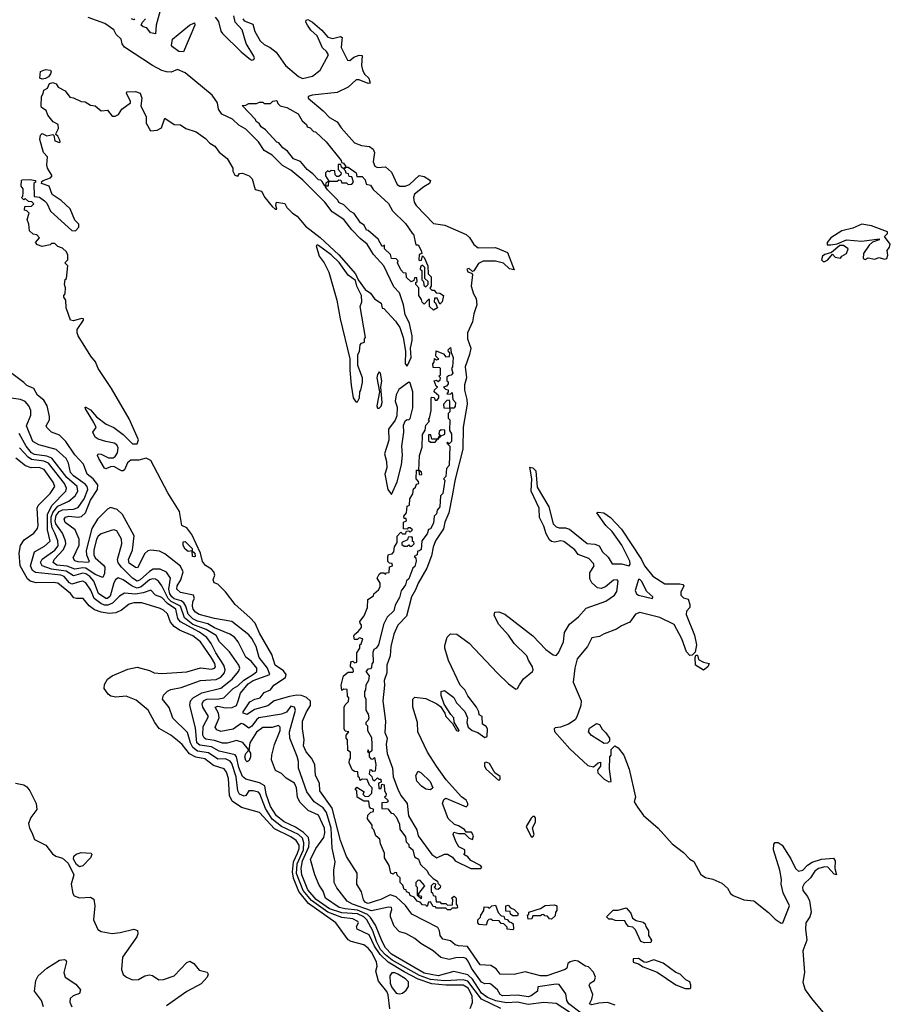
# Model space of a CAD drawing. Extents: x 2029662 to 2246637, y 225654 to 401419.
# Tile 135 of 256: x 2092369 to 2097978, y 338701 to 345040. Entities that reach past the tile are written whole.
import ezdxf

# ---------------------------------------------------------------- set-up
doc = ezdxf.new("R2010")
doc.units = 0

msp = doc.modelspace()

# ---------------------------------------------------------------- linework, layer by layer
at = {"layer": '0CON20XD'}
for points in [[(2093547.5, 341552.5), (2093533.3, 341605), (2093478, 341725), (2093445, 341770), (2093413.3, 341785), (2093399.4, 341875), (2093323.8, 341993.8), (2093213, 342203), (2093185, 342217.7), (2093136.4, 342203.6), (2093085, 342204.4), (2093062.9, 342187.1), (2093045, 342142.5), (2093035, 342136.7), (2093025, 342136.7), (2092975, 342163.1), (2092955, 342161.9), (2092925, 342148), (2092915, 342153.8), (2092878, 342215), (2092871.2, 342235), (2092874, 342246), (2092895, 342243.8), (2092940.6, 342220.6), (2092970.5, 342219.5), (2092985, 342228.1), (2092998.8, 342251.2), (2093004.4, 342285), (2092995, 342302.5), (2092978.8, 342315), (2092924, 342324), (2092875, 342339.4), (2092855, 342352), (2092840, 342385), (2092862, 342415), (2092847.6, 342447.6), (2092793.3, 342535), (2092790, 342545), (2092795, 342546.7), (2092825, 342528), (2092864.5, 342484.5), (2092925.5, 342435.5), (2092975, 342414.3), (2093035, 342369.4), (2093095, 342309.2), (2093125, 342308.8), (2093134.3, 342335), (2093075, 342470), (2092959.6, 342665), (2092874.1, 342794.1), (2092857.8, 342837.8), (2092827.1, 342875), (2092745.6, 343005.6), (2092738.6, 343025), (2092740, 343045), (2092780, 343105), (2092780, 343115), (2092766.7, 343116.7), (2092715, 343100.8), (2092696.2, 343106.2), (2092668.8, 343185), (2092666.2, 343235), (2092653.3, 343255), (2092653.3, 343265), (2092662.5, 343275), (2092663.6, 343313.6), (2092657.5, 343335), (2092663, 343367), (2092670, 343375), (2092680, 343455), (2092660, 343475), (2092680, 343495), (2092680, 343525), (2092670, 343545), (2092645, 343570), (2092615, 343580), (2092595, 343600), (2092575, 343600), (2092565, 343590), (2092515, 343580), (2092485, 343590), (2092470, 343605), (2092497, 343637), (2092480, 343655), (2092455, 343660), (2092431.7, 343681.7), (2092427.5, 343725), (2092417.5, 343755), (2092430, 343795), (2092415, 343810), (2092400, 343815), (2092401.7, 343838.3), (2092445, 343840), (2092460, 343855), (2092448.3, 343868.3), (2092425, 343870), (2092405, 343890), (2092395, 343880), (2092380, 343895), (2092390, 343905), (2092392.5, 343925), (2092391.7, 343951.7), (2092378.3, 343968.3), (2092380, 344005), (2092385, 344010), (2092435, 344012.5), (2092470, 344005), (2092470, 343995), (2092460, 343985), (2092461.7, 343901.7), (2092497, 343897), (2092530, 343875), (2092545, 343860), (2092566.7, 343806.7), (2092705, 343682.5), (2092728.3, 343681.7), (2092750, 343705), (2092750, 343725), (2092725, 343750), (2092695, 343822.5), (2092636.4, 343876.4), (2092577.5, 343915), (2092559.3, 343969.3), (2092510, 343985), (2092511.7, 343998.3), (2092520, 344005), (2092568.3, 344021.7), (2092577.5, 344035), (2092547.5, 344085), (2092543.3, 344105), (2092547.5, 344157.5), (2092523.3, 344185), (2092498.3, 344268.3), (2092503, 344297), (2092515, 344307.5), (2092543.3, 344293.3), (2092581.7, 344301.7), (2092590, 344295), (2092595, 344260), (2092625, 344250), (2092630, 344255), (2092627.5, 344265), (2092615, 344290), (2092601.7, 344301.7), (2092605, 344310), (2092619.3, 344340.7), (2092616.7, 344365), (2092585, 344382.5), (2092550, 344425), (2092540, 344455), (2092510, 344475), (2092506.7, 344485), (2092510, 344545), (2092521.2, 344565), (2092524, 344586), (2092549.3, 344600.7), (2092560.7, 344629.3), (2092583.6, 344636.4), (2092605, 344626.7), (2092616, 344606), (2092661.7, 344581.7), (2092691.7, 344541.7), (2092715, 344538), (2092765, 344513.3), (2092791.7, 344511.7), (2092825, 344490), (2092855, 344486.7), (2092895, 344453.3), (2092935, 344457.5), (2092965, 344420), (2092985, 344420), (2093005, 344430), (2093027.5, 344465), (2093083.3, 344505), (2093083.8, 344515), (2093057.5, 344565), (2093060, 344575), (2093115, 344577.5), (2093145, 344567.5), (2093156.7, 344535), (2093150, 344485), (2093183.8, 344415), (2093183.3, 344375), (2093212.5, 344325), (2093255, 344330), (2093282.5, 344345), (2093305, 344407.5), (2093365, 344366.2), (2093405, 344363.8), (2093439.7, 344339.7), (2093505, 344318.8), (2093566.7, 344275), (2093593.3, 344245), (2093627, 344227), (2093655, 344187.5), (2093705.8, 344145.8), (2093742.5, 344085), (2093742.5, 344065), (2093755, 344040), (2093775, 344032.5), (2093785, 344050), (2093805, 344052.5), (2093847.5, 344035), (2093866.2, 344015), (2093887, 343947), (2093925.9, 343935.9), (2093947.5, 343895), (2093995, 343837.5), (2094015, 343820), (2094025, 343820), (2094020, 343845), (2094023.8, 343866.2), (2094076.6, 343856.6), (2094090.8, 343830.8), (2094126.2, 343795), (2094156, 343776), (2094210.5, 343710.5), (2094305, 343637.7), (2094425, 343526.2), (2094533.3, 343405), (2094548.8, 343365), (2094595, 343303.3), (2094629.3, 343279.3), (2094655, 343244), (2094697.5, 343215), (2094705, 343182.5), (2094715, 343180), (2094790, 343100), (2094818.1, 343058.1), (2094838.6, 342995), (2094853.6, 342906.4), (2094853.3, 342825), (2094865, 342810), (2094890.8, 342865), (2094886.6, 342926.6), (2094898, 342975), (2094897.7, 343005), (2094879.3, 343085), (2094852, 343142), (2094841.5, 343205), (2094815, 343281.9), (2094780, 343320), (2094714.8, 343455), (2094648.9, 343528.9), (2094607.2, 343595), (2094561.6, 343631.6), (2094507.7, 343687.7), (2094456.7, 343755), (2094382.8, 343802.8), (2094335.5, 343865), (2094192.5, 344007.5), (2094115, 344071.2), (2094062.6, 344102.6), (2093995, 344168), (2093945, 344198.1), (2093906.7, 344255), (2093825.8, 344335.8), (2093780.5, 344360.5), (2093740.7, 344400.7), (2093671.9, 344431.9), (2093649.5, 344465), (2093644.5, 344505), (2093609.7, 344555), (2093435, 344698.9), (2093385, 344719.2), (2093345, 344702.5), (2093315, 344704.3), (2093285, 344713.5), (2093225, 344745.7), (2093044.4, 344864.4), (2093028.8, 344885), (2093022.5, 344915), (2092990, 344945), (2092976.7, 344975), (2092917.5, 345015), (2092811.2, 345055)], [(2093110, 345045), (2093105, 345040), (2093090, 345045)], [(2093245, 344950), (2093212.5, 344955), (2093188.3, 344988.3), (2093165, 344993.8), (2093152.5, 345005), (2093160, 345025), (2093180, 345045)], [(2093275, 345100), (2093249.2, 345005), (2093245, 344950)], [(2093627.7, 345057.7), (2093648.9, 345028.9), (2093665, 344967.1), (2093675, 344950.6), (2093795, 344833.5), (2093855, 344784.1), (2093865, 344779.6), (2093876.8, 344783.2), (2093881.8, 344795), (2093878.4, 344805), (2093828, 344888), (2093801.9, 344975), (2093757.8, 345025), (2093748.6, 345065)], [(2093806, 345045), (2093815, 345034.2), (2093871.4, 345011.4), (2093885, 344963.8), (2093918.6, 344905), (2093945, 344880), (2093981.7, 344861.7), (2094021.3, 344831.3), (2094082.5, 344745), (2094165.5, 344675.5), (2094191.9, 344661.9), (2094255, 344677.6), (2094304.4, 344715), (2094357.8, 344815), (2094346, 344835), (2094318.8, 344858.8), (2094285, 344935.6), (2094244.1, 344974.1), (2094223.1, 345005), (2094213.3, 345025), (2094215, 345036.7), (2094225, 345040.8), (2094255, 345025.5), (2094315, 344972.7), (2094355, 344927.6), (2094385, 344920.4), (2094435, 344931.5), (2094446.1, 344926.1), (2094445, 344908.8), (2094440.7, 344860.7), (2094480.7, 344780.7), (2094495, 344777.1), (2094521.7, 344798.3), (2094555, 344812.7), (2094575, 344810), (2094572, 344745), (2094577.6, 344717.6), (2094590.8, 344690.8), (2094618.9, 344665), (2094627.3, 344632.7), (2094615, 344629.2), (2094555, 344652.9), (2094535.9, 344654.1), (2094484.2, 344605.8), (2094415, 344571.5), (2094253.3, 344555), (2094228, 344545), (2094227.1, 344535), (2094323.8, 344453.8), (2094365, 344411.1), (2094413.9, 344383.9), (2094439.5, 344345), (2094525, 344247.9), (2094571.1, 344231.1), (2094622, 344225), (2094646.7, 344206.7), (2094654.2, 344185), (2094646.3, 344125), (2094656.9, 344096.9), (2094675, 344089.3), (2094725, 344093.9), (2094765, 344057.8), (2094800.4, 343980.4), (2094818.6, 343968.6), (2094851.7, 343968.3), (2094880.5, 343979.5), (2094941.8, 344038.2), (2094975, 344031.3), (2095016.1, 344006.1), (2095009.4, 343985), (2094972.7, 343965), (2094913.5, 343916.5), (2094905.8, 343895), (2094911.2, 343865), (2094922.6, 343845), (2095035, 343727.3), (2095107.5, 343717.5), (2095245, 343658.2), (2095267.7, 343637.7), (2095295, 343592.8), (2095322.1, 343572.1), (2095435, 343574.2), (2095510.8, 343540.8), (2095555, 343430), (2095525, 343436.9), (2095485, 343473.9), (2095435, 343485.2), (2095354.8, 343485.2), (2095325, 343471.5), (2095295, 343423.3), (2095285, 343420), (2095265, 343438.6), (2095250, 343435), (2095255, 343416.7), (2095279.3, 343409.3), (2095285, 343400), (2095278.4, 343325), (2095293.3, 343275), (2095309.4, 343245), (2095314.5, 343204.5), (2095293.9, 343146.1), (2095285, 343095.6), (2095253.6, 343025), (2095254.8, 342984.8), (2095275.4, 342925), (2095267.5, 342885), (2095237.8, 342805), (2095247.8, 342735), (2095235, 342688.8), (2095234.2, 342655), (2095250.5, 342595), (2095251.7, 342565), (2095225, 342416.7), (2095223.2, 342275), (2095175, 342083.3), (2095155.1, 341974.9)], [(2093425, 344833.3), (2093393.3, 344835), (2093353.8, 344865), (2093347.5, 344875), (2093352.5, 344915), (2093464, 345005), (2093495, 345020), (2093498, 345005), (2093425, 344833.3)], [(2092515, 344657.5), (2092500, 344665), (2092503, 344707), (2092535, 344720), (2092567.5, 344715), (2092572.5, 344705), (2092568.3, 344691.7), (2092555, 344672.5), (2092535, 344662.5), (2092515, 344657.5)], [(2094340, 343970), (2094335, 343970), (2094318.3, 343998.3), (2094308.3, 344008.3), (2094295, 344010), (2094258.3, 344048.3), (2094220, 344075), (2094178.3, 344128.3), (2094133.8, 344145), (2094093.3, 344193.3), (2094063.3, 344215), (2094038.3, 344248.3), (2094025, 344252.5), (2093951.7, 344331.7), (2093925, 344350), (2093911.7, 344371.7), (2093893.3, 344385), (2093888.3, 344398.3), (2093801.7, 344488.3), (2093825, 344490), (2093845, 344500), (2093895, 344500), (2093915, 344510), (2093935, 344510), (2093945, 344500), (2093985, 344500), (2094000, 344515), (2094025, 344520), (2094031.2, 344501.2), (2094046.4, 344486.4), (2094090, 344475), (2094162.5, 344435), (2094188.3, 344388.3), (2094217.5, 344365), (2094221.7, 344351.7), (2094240, 344345), (2094261.7, 344321.7), (2094275, 344317.5), (2094342.5, 344255), (2094440, 344135), (2094441.7, 344121.7), (2094455, 344117.5), (2094470, 344095), (2094455, 344080), (2094441.7, 344091.7), (2094438.3, 344108.3), (2094421.7, 344108.3), (2094420, 344075), (2094440, 344055), (2094438.3, 344041.7), (2094425, 344030), (2094411.7, 344031.7), (2094401.7, 344041.7), (2094398.3, 344068.3), (2094375, 344070), (2094365, 344060), (2094351.7, 344068.3), (2094340, 344055), (2094340, 344035), (2094360, 344000), (2094341.7, 343988.3), (2094340, 343970)], [(2095035, 343170), (2095010, 343195), (2095008.3, 343238.3), (2095001.7, 343238.3), (2094975, 343210), (2094961.7, 343221.7), (2094958.3, 343238.3), (2094940, 343265), (2094940, 343315), (2094920, 343335), (2094921.7, 343348.3), (2094930, 343355), (2094928.3, 343378.3), (2094911.7, 343378.3), (2094908.3, 343361.7), (2094891.7, 343351.7), (2094861.7, 343381.7), (2094858.3, 343408.3), (2094841.7, 343411.7), (2094825, 343430), (2094802.5, 343475), (2094808.3, 343488.3), (2094795, 343500), (2094765, 343502.5), (2094758.3, 343528.3), (2094720, 343565), (2094718.3, 343588.3), (2094705, 343580), (2094678.3, 343628.3), (2094613, 343683), (2094603.3, 343685), (2094588.3, 343718.3), (2094565, 343732.5), (2094523.3, 343793.3), (2094500, 343805), (2094458.3, 343848.3), (2094425, 343862.5), (2094418.3, 343878.3), (2094352.5, 343945), (2094340, 343965), (2094340, 343970), (2094358.3, 343971.7), (2094360, 344000), (2094415, 344000), (2094425, 344010), (2094438.3, 344008.3), (2094445, 343990), (2094475, 343990), (2094485, 343980), (2094508.3, 343981.7), (2094520, 343995), (2094508.3, 344028.3), (2094491.7, 344031.7), (2094488.3, 344048.3), (2094471.7, 344051.7), (2094468.3, 344068.3), (2094460, 344075), (2094470, 344090), (2094485, 344090), (2094537.5, 344055), (2094541.7, 344031.7), (2094575, 344030), (2094595, 344010), (2094601.7, 343981.7), (2094630, 343975), (2094646.4, 343946.4), (2094745, 343857.5), (2094770, 343810), (2094855, 343727.5), (2094896.7, 343666.7), (2094905, 343660), (2094921.7, 343591.7), (2094935, 343590), (2094956.2, 343555), (2094960, 343535), (2094941.7, 343528.3), (2094940, 343495), (2094945, 343490), (2094958.3, 343491.7), (2094965, 343520), (2094975, 343510), (2094997.5, 343455), (2095000, 343405), (2095020, 343385), (2095020, 343325), (2095011.7, 343311.7), (2095025, 343300), (2095040, 343300), (2095051.7, 343281.7), (2095075, 343280), (2095100, 343265), (2095090, 343225), (2095075, 343210), (2095058.3, 343248.3), (2095041.7, 343248.3), (2095040, 343225), (2095048.3, 343218.3), (2095060, 343185), (2095035, 343170)], [(2097815, 343497.5), (2097835, 343506.7), (2097875, 343499.2), (2097905, 343508.8), (2097939.5, 343499.5), (2097955, 343504), (2097961.9, 343525), (2097956.2, 343555), (2097972.5, 343575), (2097977.5, 343595), (2097940, 343645), (2097960, 343665), (2097960, 343675), (2097855.8, 343714.2), (2097795, 343723.3), (2097735, 343698.9), (2097665, 343681.4), (2097594, 343635), (2097570, 343605), (2097571.7, 343591.7), (2097595, 343590), (2097635, 343597.5), (2097695, 343623.8), (2097793.9, 343613.9), (2097905, 343630), (2097905, 343622.5), (2097861.7, 343608.3), (2097841.9, 343588.1), (2097804, 343536), (2097802, 343502), (2097815, 343497.5)], [(2094545, 342580), (2094557.5, 342605), (2094560, 342645), (2094567.5, 342655), (2094577.5, 342705), (2094577.5, 342735), (2094547.5, 342815), (2094547.5, 342885), (2094557.5, 342905), (2094563, 342947), (2094571.7, 342958.3), (2094590, 342965), (2094590, 342985), (2094596.7, 342995), (2094563.3, 343195), (2094573.3, 343225), (2094570, 343265), (2094541.2, 343325), (2094531.7, 343361.7), (2094484.6, 343394.6), (2094426.5, 343476.5), (2094376, 343526), (2094295, 343587.5), (2094285, 343591.2), (2094278.8, 343585), (2094298.8, 343518.8), (2094331.2, 343475), (2094361.2, 343415), (2094412.5, 343235), (2094434.4, 343114.4), (2094496.4, 342856.4), (2094496.7, 342785), (2094503.6, 342686.4), (2094517.5, 342605), (2094535, 342580), (2094545, 342580)], [(2097555, 343483.3), (2097575.7, 343494.3), (2097605, 343530), (2097622.3, 343512.3), (2097655.9, 343504.1), (2097665, 343517.5), (2097695.8, 343534.2), (2097705.9, 343565.9), (2097675, 343586.7), (2097653, 343587), (2097598.3, 343541.7), (2097555, 343529.2), (2097541.1, 343518.9), (2097533.8, 343495), (2097544.2, 343484.2), (2097555, 343483.3)], [(2094985, 343320), (2095000, 343335), (2095000, 343355), (2094980, 343375), (2094980, 343445), (2094965, 343460), (2094951.7, 343448.3), (2094950, 343435), (2094960, 343425), (2094960, 343365), (2094970, 343355), (2094971.7, 343331.7), (2094985, 343320)], [(2095145, 339310), (2095125, 339310), (2095115, 339320), (2095055, 339320), (2095048.3, 339328.3), (2095031.7, 339331.7), (2095015, 339360), (2095001.7, 339358.3), (2094995, 339330), (2094985, 339340), (2094965, 339342.5), (2094948.3, 339358.3), (2094930, 339365), (2094910, 339390), (2094885, 339402.5), (2094878.3, 339418.3), (2094860, 339425), (2094858.3, 339438.3), (2094845, 339440), (2094838.3, 339468.3), (2094820, 339485), (2094820, 339515), (2094801.7, 339531.7), (2094798.3, 339548.3), (2094785, 339550), (2094775, 339540), (2094760, 339545), (2094750, 339595), (2094720, 339645), (2094720, 339675), (2094692.5, 339735), (2094690, 339765), (2094663.3, 339785), (2094650, 339825), (2094640, 339835), (2094640, 339855), (2094610, 339895), (2094611.7, 339918.3), (2094631.7, 339938.3), (2094648.3, 339941.7), (2094648.3, 339958.3), (2094631.7, 339961.7), (2094621.7, 339971.7), (2094618.3, 340008.3), (2094585, 340010), (2094542.5, 340035), (2094540, 340075), (2094530, 340085), (2094541.7, 340098.3), (2094588.3, 340068.3), (2094580, 340055), (2094595, 340040), (2094618.3, 340041.7), (2094638.3, 340061.7), (2094640, 340095), (2094621.7, 340111.7), (2094608.3, 340148.3), (2094575, 340150), (2094561.7, 340141.7), (2094558.3, 340158.3), (2094550, 340165), (2094548.3, 340198.3), (2094525, 340200), (2094511.7, 340211.7), (2094492.5, 340255), (2094493.3, 340275), (2094500, 340285), (2094500, 340325), (2094483.3, 340335), (2094480, 340405), (2094473.3, 340415), (2094472.5, 340435), (2094490, 340455), (2094465, 340460), (2094460, 340475), (2094460, 340615), (2094465, 340630), (2094488.3, 340651.7), (2094490, 340675), (2094480, 340685), (2094478.3, 340728.3), (2094455, 340730), (2094445, 340722.5), (2094440, 340755), (2094455, 340816.7), (2094485, 340840), (2094515, 340840), (2094520, 340845), (2094518.3, 340858.3), (2094500, 340875), (2094503, 340907), (2094515, 340910), (2094525, 340900), (2094540, 340905), (2094540, 340965), (2094560, 340995), (2094560, 341015), (2094568.3, 341021.7), (2094580, 341055), (2094555, 341060), (2094545, 341050), (2094525, 341050), (2094521.7, 341071.7), (2094525, 341082.5), (2094549.3, 341100.7), (2094571.7, 341128.3), (2094571.7, 341141.7), (2094562.5, 341155), (2094560, 341165), (2094588.3, 341201.7), (2094610, 341255), (2094611.7, 341308.3), (2094648.3, 341331.7), (2094650, 341345), (2094680, 341370), (2094691.7, 341388.3), (2094691.7, 341411.7), (2094672.5, 341445), (2094685, 341470), (2094695, 341480), (2094715, 341480), (2094725, 341470), (2094731.7, 341478.3), (2094748.3, 341481.7), (2094751.7, 341518.3), (2094770, 341525), (2094768.3, 341538.3), (2094751.7, 341541.7), (2094741.7, 341551.7), (2094740, 341585), (2094745, 341597.5), (2094768.3, 341601.7), (2094780, 341615), (2094783, 341647), (2094800, 341675), (2094800, 341715), (2094825, 341740), (2094835, 341730), (2094855, 341730), (2094861.7, 341748.3), (2094875, 341750), (2094885, 341740), (2094900, 341755), (2094885, 341770), (2094871.7, 341768.3), (2094865, 341760), (2094841.7, 341761.7), (2094842.5, 341805), (2094860, 341815), (2094858.3, 341828.3), (2094845, 341830), (2094843.8, 341845), (2094860, 341865), (2094865, 341907.5), (2094880, 341915), (2094883.3, 341955), (2094901.7, 341988.3), (2094905, 342020), (2094918.3, 342031.7), (2094925, 342050), (2094940, 342055), (2094938.3, 342068.3), (2094923.9, 342083.9), (2094925, 342140), (2094940, 342140), (2094941.7, 342111.7), (2094955, 342110), (2094960, 342115), (2094958.3, 342128.3), (2094940, 342140), (2094944, 342235), (2094961.7, 342288.3), (2094965, 342370), (2094981.7, 342398.3), (2094985, 342430), (2095010, 342455), (2095002.5, 342465), (2095010, 342475), (2095020, 342525), (2095020, 342605), (2095025, 342610), (2095038.3, 342608.3), (2095045, 342590), (2095058.3, 342591.7), (2095070, 342605), (2095068.3, 342618.3), (2095040, 342645), (2095041.7, 342658.3), (2095060, 342675), (2095051.7, 342681.7), (2095040, 342715), (2095055, 342720), (2095065, 342710), (2095078.3, 342721.7), (2095080, 342735), (2095070, 342745), (2095080, 342755), (2095080, 342795), (2095075, 342800), (2095031.7, 342801.7), (2095030, 342825), (2095040, 342835), (2095041.7, 342858.3), (2095055, 342850), (2095070, 342855), (2095050, 342875), (2095051.7, 342908.3), (2095098.3, 342888.3), (2095115, 342870), (2095138.3, 342871.7), (2095140, 342895), (2095131.7, 342901.7), (2095130, 342915), (2095145, 342930), (2095148.3, 342898.3), (2095162.5, 342865), (2095157.5, 342805), (2095150, 342795), (2095160, 342765), (2095148.3, 342751.7), (2095131.7, 342748.3), (2095121.7, 342738.3), (2095120, 342715), (2095128.3, 342708.3), (2095130, 342695), (2095118.3, 342681.7), (2095100, 342675), (2095111.7, 342661.7), (2095128.3, 342658.3), (2095130, 342645), (2095121.7, 342631.7), (2095145, 342630), (2095155, 342640), (2095160, 342595), (2095176, 342575), (2095175, 342550), (2095165, 342540), (2095140, 342540), (2095140, 342585), (2095135, 342590), (2095121.7, 342588.3), (2095100, 342565), (2095101.7, 342541.7), (2095140, 342540), (2095140, 342515), (2095130, 342505), (2095130, 342475), (2095140, 342465), (2095137.5, 342395), (2095150, 342375), (2095150, 342325), (2095135, 342310), (2095125, 342320), (2095120, 342315), (2095140, 342295), (2095135, 342170), (2095118.3, 342151.7), (2095115, 342100), (2095100, 342085), (2095107.5, 342075), (2095095, 341990), (2095080, 341975), (2095075.8, 341905), (2095057.5, 341882.5), (2095055, 341860), (2095040, 341845), (2095035, 341800), (2095015, 341762.5), (2095001.7, 341758.3), (2094995, 341730), (2094960, 341685), (2094955, 341630), (2094945, 341620), (2094931.7, 341618.3), (2094930, 341595), (2094910, 341585), (2094920, 341575), (2094922.5, 341555), (2094915, 341520), (2094901.7, 341508.3), (2094875, 341440), (2094861.7, 341428.3), (2094855, 341402.5), (2094827.5, 341362.5), (2094815, 341320), (2094788.3, 341271.7), (2094778.8, 341235), (2094736.4, 341193.6), (2094727.5, 341177.5), (2094713, 341147), (2094680, 341015), (2094665, 340993.3), (2094650, 340985), (2094643, 340967), (2094646.2, 340905), (2094637.5, 340892.5), (2094635, 340870), (2094628.3, 340861.7), (2094611.7, 340858.3), (2094600, 340845), (2094620, 340815), (2094616.7, 340785), (2094600, 340755), (2094597.5, 340725), (2094590, 340715), (2094590, 340685), (2094600, 340665), (2094600, 340595), (2094615, 340570), (2094618, 340545), (2094615, 340530), (2094600, 340515), (2094600, 340505), (2094610, 340495), (2094610, 340465), (2094635, 340420), (2094637.5, 340375), (2094637.5, 340332.5), (2094620, 340320), (2094615, 340340), (2094610, 340325), (2094620, 340320), (2094620, 340295), (2094631.7, 340281.7), (2094645, 340280), (2094655, 340290), (2094662.5, 340245), (2094658.3, 340201.7), (2094645, 340200), (2094638.3, 340208.3), (2094625, 340210), (2094620, 340185), (2094638.3, 340168.3), (2094641.7, 340151.7), (2094655, 340140), (2094675, 340160), (2094681.7, 340151.7), (2094695, 340150), (2094698.3, 340131.7), (2094680, 340125), (2094681.7, 340091.7), (2094698.3, 340091.7), (2094701.7, 340118.3), (2094716, 340115), (2094718.3, 340078.3), (2094730, 340055), (2094728.3, 340041.7), (2094720, 340035), (2094740, 340015), (2094740, 340005), (2094735, 340000), (2094701.7, 339998.3), (2094701.7, 339961.7), (2094740, 339960), (2094761.7, 339931.7), (2094775, 339930), (2094795, 339907.5), (2094815, 339860), (2094818.3, 339828.3), (2094855, 339780), (2094858.3, 339748.3), (2094875, 339730), (2094877, 339717), (2094902.5, 339695), (2094911.7, 339651.7), (2094937.5, 339635), (2094951.7, 339601.7), (2094995, 339560), (2095001.7, 339541.7), (2095031.7, 339511.7), (2095060, 339495), (2095061.7, 339481.7), (2095080, 339465), (2095078.3, 339451.7), (2095065, 339440), (2095051.7, 339441.7), (2095040, 339455), (2095048.3, 339461.7), (2095050, 339475), (2095035, 339480), (2095020, 339465), (2095020, 339425), (2095028.3, 339418.3), (2095031.7, 339401.7), (2095048.3, 339398.3), (2095051.7, 339361.7), (2095075, 339360), (2095085, 339350), (2095115, 339350), (2095125, 339340), (2095158.3, 339341.7), (2095160, 339375), (2095150, 339385), (2095168.3, 339398.3), (2095180, 339385), (2095180, 339345), (2095188.3, 339338.3), (2095190, 339325), (2095185, 339320), (2095155, 339320), (2095145, 339310)], [(2095987, 338645), (2095905.8, 338705), (2095894.2, 338725), (2095887.8, 338767.8), (2095845, 338827.9), (2095825, 338831), (2095706.1, 338813.9), (2095704.2, 338785), (2095665, 338755.8), (2095645, 338748.6), (2095575, 338760.5), (2095479.2, 338755), (2095463.8, 338765), (2095446.5, 338795), (2095405, 338830.4), (2095395, 338835.5), (2095365, 338834.1), (2095345, 338844), (2095279.9, 338935), (2095258.6, 338978.6), (2095245, 338995.2), (2095225, 339003), (2095178.5, 339001.5), (2095135, 338989.1), (2095082.5, 339002.5), (2095031.8, 339045), (2094953.7, 339093.7), (2094915, 339126), (2094856.8, 339156.8), (2094815, 339166.8), (2094781.9, 339205), (2094757.8, 339265), (2094757.1, 339282.9), (2094767.3, 339312.7), (2094764, 339325), (2094745, 339327.6), (2094635, 339302.3), (2094512.5, 339345), (2094479.1, 339365), (2094411.7, 339451.7), (2094394.4, 339485), (2094391.8, 339565), (2094401.7, 339618.3), (2094382.4, 339707.6), (2094376.2, 339835), (2094346.2, 339936.2), (2094323.8, 339966.2), (2094265.9, 340005.9), (2094219.2, 340069.2), (2094165, 340220.8), (2094164.5, 340265), (2094156.5, 340296.5), (2094109.7, 340415), (2094107.8, 340455), (2094145.9, 340595), (2094139.1, 340615), (2094115, 340620), (2094087.6, 340582.4), (2094055, 340568.4), (2093910.4, 340545), (2093895, 340533.5), (2093865, 340492.3), (2093845, 340479.8), (2093811.8, 340505), (2093795, 340509), (2093745, 340472.5), (2093665, 340457.4), (2093639, 340469), (2093629, 340485), (2093654.9, 340545), (2093649.8, 340575), (2093628.5, 340615), (2093645, 340620.4), (2093695, 340610.1), (2093738.3, 340611.7), (2093765, 340625.3), (2093777.2, 340655), (2093791.5, 340705), (2093841, 340765), (2093873.7, 340785), (2093980.9, 340825), (2093964.6, 340865), (2093912.1, 340935), (2093893.3, 341005), (2093865, 341056.9), (2093845, 341079.3), (2093736.2, 341166.2), (2093625, 341184.2), (2093525, 341211.7), (2093502, 341225), (2093487.7, 341245), (2093483.1, 341265), (2093485, 341294), (2093495.5, 341315), (2093489.2, 341335), (2093405, 341351.7), (2093381.7, 341375), (2093383.1, 341395), (2093407.8, 341435), (2093421.6, 341485), (2093405, 341521.6), (2093305, 341602), (2093269.5, 341619.5), (2093215, 341626), (2093195, 341619.8), (2093176.3, 341603.7), (2093127.6, 341512.4), (2093115, 341512.7), (2093075, 341540.8), (2093070.3, 341565), (2093096.2, 341626.2), (2093107.6, 341717.6), (2093032.3, 341855), (2092997.8, 341887.8), (2092955, 341900), (2092935, 341889.2), (2092870, 341825), (2092834.2, 341765), (2092797.8, 341622.2), (2092799.3, 341595), (2092816, 341555), (2092813.3, 341546.7), (2092745, 341550), (2092725, 341557.1), (2092714.6, 341575), (2092753.3, 341656.7), (2092752.8, 341695), (2092725.8, 341755), (2092663.2, 341803.2), (2092656.1, 341825), (2092665, 341838), (2092685, 341844.8), (2092745, 341837.4), (2092767.7, 341842.3), (2092792.3, 341865), (2092808, 341905), (2092825, 341946.9), (2092869.9, 342015), (2092872, 342045), (2092842.5, 342085), (2092804.5, 342115), (2092779.6, 342179.6), (2092725, 342239.6), (2092665.7, 342325.7), (2092626, 342366), (2092574.4, 342384.4), (2092544.5, 342415), (2092540.8, 342425), (2092560.4, 342465), (2092560.7, 342485), (2092545.3, 342555), (2092525, 342591.9), (2092485, 342624), (2092460.4, 342665), (2092414.5, 342684.5), (2092395, 342705.6), (2092275, 342795.6)], [(2094685, 342540), (2094697.2, 342552.8), (2094703.1, 342575), (2094696.2, 342675), (2094702, 342715), (2094692.5, 342765), (2094685, 342772.5), (2094673.6, 342756.4), (2094670, 342735), (2094687.5, 342645), (2094670, 342555), (2094675, 342540), (2094685, 342540)], [(2094765, 341982.5), (2094800, 342065), (2094827.8, 342175), (2094834.1, 342235.9), (2094830, 342295), (2094843.1, 342385), (2094840.9, 342429.1), (2094855, 342460), (2094865, 342466.2), (2094875, 342463.3), (2094885, 342472.5), (2094901.9, 342541.9), (2094901.9, 342645), (2094885, 342700), (2094875, 342706.7), (2094810.5, 342659.5), (2094794.3, 342625.7), (2094787.8, 342585), (2094800.5, 342545), (2094799.7, 342490.3), (2094787.3, 342462.7), (2094745.8, 342405), (2094747, 342333), (2094720, 342245), (2094732.5, 342195), (2094733.3, 342155), (2094722, 342115), (2094741.2, 342015), (2094765, 341982.5)], [(2095910.2, 338650.2), (2095825, 338706.7), (2095745, 338712.6), (2095645, 338699.3), (2095575, 338715.2), (2095505, 338710.1), (2095435.8, 338724.2), (2095383.7, 338745), (2095345, 338773), (2095285, 338863.4), (2095255, 338891.9), (2095165, 338913.2), (2095065.9, 338884.1), (2094975, 338902), (2094764.5, 339025), (2094725, 339064), (2094704.9, 339104.9), (2094661.1, 339211.1), (2094629.5, 339259.5), (2094609.2, 339279.2), (2094545, 339307.5), (2094465, 339315.2), (2094426.2, 339325), (2094339.4, 339385), (2094325, 339429.2), (2094297.5, 339467.5), (2094270.2, 339535), (2094242.9, 339632.9), (2094277.6, 339705), (2094329.1, 339775), (2094335.8, 339805), (2094333.5, 339835), (2094295, 339919.6), (2094228.2, 339948.2), (2094173.6, 340003.6), (2094158.2, 340035), (2094152.3, 340095), (2094139.3, 340125), (2094085, 340157.5), (2094055, 340188.2), (2094016.1, 340206.1), (2093992, 340275), (2093992.6, 340305), (2094010, 340375), (2094046.9, 340465), (2094046.3, 340485), (2094035.7, 340495.7), (2093995, 340483.3), (2093935, 340482.7), (2093895, 340454.1), (2093851.9, 340385), (2093845.5, 340335), (2093855, 340317.5), (2093856.5, 340295), (2093848.3, 340271.7), (2093835, 340263.4), (2093825, 340270), (2093818.9, 340295), (2093825, 340315.4), (2093843.3, 340335), (2093842.5, 340342.5), (2093805.9, 340385.9), (2093765, 340399.4), (2093705, 340381.9), (2093675, 340381.6), (2093625, 340400.5), (2093568.6, 340408.6), (2093557.2, 340417.2), (2093550, 340435), (2093550.1, 340489.9), (2093586, 340555), (2093548.2, 340615), (2093544.2, 340635), (2093553.3, 340655), (2093575, 340665.3), (2093651.8, 340668.2), (2093685, 340675.2), (2093745, 340734), (2093775, 340752.6), (2093812.2, 340787.8), (2093875, 340827.3), (2093897.2, 340845), (2093897.8, 340865), (2093860.4, 340910.4), (2093826.8, 340936.8), (2093776.8, 341035), (2093753.1, 341065), (2093723.1, 341085), (2093625, 341125.6), (2093580.8, 341150.8), (2093515, 341168.4), (2093485, 341182.8), (2093455, 341212.4), (2093438.9, 341265), (2093426.2, 341286.2), (2093408.8, 341298.8), (2093365, 341312.5), (2093349.4, 341325), (2093336.4, 341345), (2093330, 341375), (2093341.7, 341445), (2093315, 341484), (2093273.1, 341503.1), (2093228.1, 341501.9), (2093205, 341488.2), (2093145, 341434.3), (2093125, 341426.5), (2093096.8, 341445), (2093024.8, 341515), (2093002.9, 341542.9), (2092999.6, 341565), (2093026.6, 341665), (2093025.8, 341695), (2092995, 341749.4), (2092975, 341757.1), (2092958.2, 341751.8), (2092895, 341731.2), (2092875, 341715.3), (2092863.2, 341695), (2092846.8, 341625), (2092846.2, 341595), (2092855, 341576.1), (2092909.4, 341529.4), (2092918.4, 341515), (2092914.8, 341475.2), (2092905, 341448.8), (2092855, 341468.1), (2092795, 341508.3), (2092775, 341511.2), (2092725, 341502.5), (2092675, 341521.3), (2092609.5, 341529.5), (2092584.8, 341545), (2092590.4, 341565), (2092651.5, 341628.5), (2092666.2, 341666.2), (2092664.8, 341685), (2092644.2, 341735), (2092601.6, 341795), (2092597.6, 341815), (2092605, 341848.3), (2092624.3, 341875), (2092644.3, 341885.7), (2092715, 341888.9), (2092745, 341898.9), (2092784.3, 341955), (2092807.5, 342015), (2092803.1, 342035), (2092790.6, 342050.6), (2092715, 342104.1), (2092696.4, 342125), (2092682.9, 342185), (2092668.2, 342215), (2092604, 342274), (2092493, 342303), (2092454.6, 342325), (2092414.1, 342425), (2092440.2, 342495), (2092440.2, 342525), (2092428.2, 342555), (2092405, 342581.3), (2092375, 342594.2), (2092235, 342614.6)], [(2095045, 342320), (2095060, 342340), (2095068.3, 342341.7), (2095070, 342350), (2095078.3, 342351.7), (2095080, 342360), (2095108.3, 342371.7), (2095108.3, 342398.3), (2095085, 342400), (2095071.7, 342388.3), (2095070, 342375), (2095080, 342360), (2095071.7, 342358.3), (2095060, 342340), (2095025, 342340), (2095018.3, 342368.3), (2095001.7, 342368.3), (2095001.7, 342331.7), (2095015, 342320), (2095045, 342320)], [(2095468.9, 338675), (2095344.5, 338734.5), (2095255, 338850.4), (2095225, 338858.2), (2095105, 338851.7), (2095015, 338859.9), (2094945, 338885.9), (2094769.5, 338985), (2094725, 339019.7), (2094694.4, 339055), (2094668.5, 339105), (2094645, 339174.8), (2094605.9, 339245), (2094586.7, 339265), (2094545, 339283.2), (2094445, 339290), (2094364.6, 339315), (2094278.2, 339375), (2094225, 339437.6), (2094186.4, 339535), (2094183.2, 339575), (2094191.9, 339625), (2094231.9, 339715), (2094234.9, 339745), (2094229.1, 339775), (2094196.8, 339806.8), (2094145, 339840.7), (2094072.5, 339875), (2094024.5, 339915), (2093984.9, 339975), (2093957.8, 340055), (2093948.4, 340108.4), (2093915, 340126.3), (2093825, 340151.7), (2093805, 340167.3), (2093780, 340225), (2093765.1, 340295.1), (2093757.4, 340307.4), (2093655, 340331.5), (2093605, 340360), (2093528.8, 340368.8), (2093510.7, 340385), (2093502, 340482), (2093465.4, 340625), (2093469.2, 340655), (2093487.3, 340675), (2093542.7, 340707.3), (2093665, 340737.6), (2093737.3, 340795), (2093778.9, 340845), (2093786.9, 340865), (2093780.9, 340885), (2093719.8, 340969.8), (2093656.9, 341035), (2093633.9, 341075), (2093571, 341115), (2093485, 341147.5), (2093429.9, 341189.9), (2093404.3, 341265), (2093345.6, 341295), (2093325.2, 341315), (2093285.9, 341395), (2093263.6, 341425), (2093245, 341438.1), (2093225, 341440.7), (2093205, 341434.7), (2093151.9, 341388.1), (2093125, 341381.2), (2093093.8, 341393.8), (2093035, 341434.4), (2093004, 341446), (2092987.3, 341435), (2092975.2, 341415), (2092951.4, 341328.6), (2092935.7, 341315), (2092925, 341314.2), (2092876, 341346), (2092847, 341425), (2092821.5, 341455), (2092795, 341473.4), (2092775, 341478), (2092715, 341459.7), (2092669.2, 341489.2), (2092573.7, 341503.7), (2092513.1, 341525), (2092503.8, 341545), (2092513.6, 341566.4), (2092595, 341624.9), (2092616.9, 341653.1), (2092615.3, 341685), (2092595, 341734.4), (2092578.1, 341768.1), (2092571.6, 341805), (2092572.8, 341837.2), (2092582, 341868), (2092615, 341908.5), (2092685, 341940.2), (2092725.8, 341974.2), (2092744.1, 342005), (2092739.1, 342035), (2092672.4, 342092.4), (2092576.4, 342216.4), (2092545, 342229.4), (2092465, 342241.4), (2092445, 342250.9), (2092410.5, 342295), (2092366.4, 342376.4)], [(2095270, 338675), (2095286.8, 338713.2), (2095283.9, 338756.1), (2095257.3, 338805), (2095225.2, 338825.2), (2095115, 338823.5), (2095025, 338832.2), (2094935, 338862.1), (2094845, 338911.1), (2094743.6, 338973.6), (2094692.1, 339022.1), (2094654.6, 339074.6), (2094619.6, 339149.6), (2094543.1, 339185), (2094538.2, 339201.8), (2094551.8, 339225), (2094547.9, 339235), (2094515, 339251.7), (2094445, 339259.4), (2094354.8, 339294.8), (2094249.2, 339369.2), (2094195.1, 339435), (2094153, 339543), (2094156.9, 339605), (2094198.3, 339695), (2094199.6, 339740.4), (2094190.1, 339770.1), (2094165, 339794.1), (2094055, 339846.1), (2093995, 339893.3), (2093952.1, 339962.1), (2093915.8, 340055.8), (2093906.6, 340066.6), (2093873.4, 340076.6), (2093845, 340075.2), (2093825, 340045.6), (2093815, 340040.7), (2093785, 340054.2), (2093774.8, 340075), (2093763.7, 340165), (2093735, 340252.5), (2093725, 340266), (2093695, 340280.9), (2093645, 340279.7), (2093585, 340320.9), (2093515, 340331.1), (2093484.1, 340354.1), (2093469.2, 340385), (2093451, 340451), (2093355, 340544.5), (2093332.2, 340612.2), (2093290, 340665), (2093295, 340690.8), (2093322.2, 340717.8), (2093342.6, 340727.4), (2093409, 340741), (2093535, 340785.9), (2093635, 340792.6), (2093665, 340808.4), (2093688.3, 340835), (2093693.7, 340855), (2093684.6, 340885), (2093632.4, 340965), (2093603.5, 341023.5), (2093573.7, 341063.7), (2093527.6, 341097.6), (2093404.2, 341164.2), (2093387.5, 341185), (2093375, 341245.8), (2093321.7, 341281.7), (2093285, 341319.6), (2093245, 341336.1), (2093215, 341368.2), (2093165, 341350), (2093115, 341342.5), (2093045, 341347.8), (2093011.3, 341328.7), (2092966, 341284), (2092937.9, 341272.1), (2092915, 341271.2), (2092891.1, 341281.1), (2092848.3, 341315), (2092827.4, 341367.4), (2092795, 341415.2), (2092775, 341426.6), (2092755, 341420.7), (2092705, 341405.4), (2092689.1, 341415), (2092655, 341454.8), (2092635, 341464), (2092470.6, 341480.6), (2092450.8, 341495), (2092439.3, 341525), (2092464.9, 341615.1), (2092528.1, 341651.9), (2092566.6, 341683.4), (2092548.7, 341755), (2092549, 341855), (2092576.6, 341913.4), (2092666.2, 342005), (2092670.6, 342025), (2092658.9, 342055), (2092555.7, 342185.7), (2092525, 342198.2), (2092445, 342209.2), (2092423.3, 342223.3), (2092367.3, 342285)], [(2094752.7, 338672.7), (2094742, 338762), (2094734.2, 338784.2), (2094680.3, 338850.3), (2094664.2, 338915), (2094673, 338947), (2094668.6, 338975), (2094635, 339036.6), (2094615, 339061.8), (2094585, 339083.5), (2094505, 339105.3), (2094485, 339116.7), (2094405, 339225.3), (2094230.4, 339350.4), (2094167, 339427), (2094132.4, 339512.4), (2094125.5, 339555), (2094132.4, 339617.6), (2094157.8, 339675), (2094169.2, 339705), (2094169.6, 339725), (2094150.5, 339755), (2094115, 339780), (2094011.6, 339831.6), (2093915, 339936.1), (2093797.7, 339967.7), (2093738.4, 340008.4), (2093721.1, 340045), (2093714.1, 340155.9), (2093701.3, 340195), (2093687, 340217), (2093618.1, 340238.1), (2093562.6, 340282.6), (2093503.1, 340293.1), (2093463.5, 340313.5), (2093415, 340373.6), (2093385, 340400), (2093343.6, 340433.6), (2093267.1, 340477.1), (2093239.3, 340515), (2093196, 340595), (2093119.3, 340659.3), (2093055, 340684.6), (2092989.3, 340679.3), (2092956.2, 340685), (2092938.5, 340698.5), (2092913.8, 340735), (2092915, 340761.2), (2092935.4, 340794.6), (2092964.2, 340815), (2093065, 340858.5), (2093125, 340870.8), (2093205, 340850), (2093235, 340835.4), (2093285, 340831.6), (2093445, 340842.5), (2093535, 340866.9), (2093605, 340858.8), (2093624.4, 340865), (2093630.3, 340875), (2093625.9, 340895), (2093605, 340931.2), (2093535, 341035.2), (2093485, 341073.5), (2093399.5, 341109.5), (2093363.5, 341133.5), (2093341.6, 341161.6), (2093320.3, 341215), (2093295, 341238.8), (2093275, 341250.3), (2093155, 341286.8), (2093105, 341286.5), (2093073.5, 341276.5), (2093025, 341239), (2092988.4, 341221.6), (2092945, 341217.9), (2092895, 341225.1), (2092851.5, 341241.5), (2092815.7, 341265.7), (2092777.8, 341315), (2092735, 341313.4), (2092718.6, 341318.6), (2092696.8, 341346.8), (2092615, 341411.7), (2092585, 341416.8), (2092475, 341415.7), (2092436.6, 341426.6), (2092420, 341440), (2092373.1, 341525), (2092366.8, 341605), (2092373.8, 341655), (2092399.1, 341690.9), (2092459.4, 341735), (2092483.5, 341765), (2092488.5, 341785), (2092482.5, 341895), (2092487.9, 341912.1), (2092565, 341989.6), (2092595.8, 342035), (2092585, 342063.5), (2092527.5, 342145), (2092495, 342156.3), (2092443.8, 342156.2), (2092407.6, 342167.6), (2092345, 342218)], [(2095155.1, 341974.9), (2095132.6, 341865), (2095107.4, 341805), (2095098.5, 341761.5), (2095047, 341685), (2095031.8, 341645), (2095021.2, 341588.8), (2094991.7, 341508.3), (2094935, 341412.1), (2094919.3, 341370.7), (2094892.4, 341325), (2094859.9, 341200.1), (2094805, 341143.3), (2094779.1, 341085), (2094759.8, 341005), (2094755.7, 340945), (2094733.2, 340885), (2094733.6, 340835), (2094716.4, 340785), (2094719.5, 340755), (2094708.8, 340655), (2094725.3, 340525), (2094721.1, 340451.1), (2094735.4, 340415), (2094729.8, 340375), (2094735.8, 340315), (2094771.4, 340221.4), (2094776, 340165), (2094805, 340085.6), (2094825, 340046), (2094865.6, 339995), (2094874.7, 339915), (2094926.7, 339825), (2094936.2, 339785), (2095023.8, 339665), (2095055.9, 339644.1), (2095105, 339668.2), (2095125, 339668.1), (2095157.9, 339647.9), (2095175, 339624.4), (2095275, 339575.8), (2095340, 339575), (2095346.7, 339585), (2095337.5, 339595), (2095276.4, 339626.4), (2095255, 339650), (2095230, 339665), (2095236.7, 339673.3), (2095236.2, 339695), (2095197.5, 339715), (2095180, 339745), (2095162.5, 339795), (2095165, 339810), (2095195, 339800), (2095235, 339800), (2095265, 339770), (2095285, 339763.3), (2095293.3, 339785), (2095279.5, 339809.5), (2095245, 339810), (2095235, 339826.7), (2095195, 339851.2), (2095169.3, 339859.3), (2095128.3, 339898.3), (2095092.5, 339995), (2095100.7, 340019.3), (2095115, 340027.5), (2095245, 339972.5), (2095257, 339983), (2095256.2, 339995), (2095246.2, 340015), (2095216.1, 340036.1), (2095117, 340147), (2095053.4, 340233.4), (2094997.1, 340325), (2094934, 340455), (2094931.2, 340515), (2094902.5, 340615), (2094902, 340665), (2094915, 340678), (2094985, 340669.2), (2095055.9, 340635.9), (2095079.3, 340619.3), (2095107.5, 340575), (2095113.3, 340555), (2095158.3, 340508.3), (2095182.5, 340465), (2095195, 340460), (2095200, 340465), (2095168.3, 340518.3), (2095166.7, 340545), (2095146.4, 340566.4), (2095103, 340633), (2095085, 340690), (2095083.8, 340716.2), (2095105, 340722.5), (2095165, 340676.7), (2095182.7, 340642.7), (2095235.8, 340585.8), (2095253.3, 340545), (2095248.8, 340515), (2095257.5, 340485), (2095284.4, 340464.4), (2095321.2, 340451.2), (2095365, 340420), (2095380, 340425), (2095382.5, 340475), (2095375, 340490), (2095350, 340505), (2095347.5, 340555), (2095330, 340565), (2095327.5, 340585), (2095312.5, 340615), (2095256.4, 340686.4), (2095236.7, 340725), (2095206.7, 340755), (2095132, 340915), (2095108, 340995), (2095108.3, 341011.7), (2095122.5, 341065), (2095145, 341086.7), (2095185, 341084), (2095265, 341025.8), (2095444.4, 340835), (2095517.1, 340765), (2095565, 340729.2), (2095575, 340734.3), (2095588.3, 340758.3), (2095613.7, 340796.3), (2095672.5, 340845), (2095677.5, 340855), (2095672.5, 340875), (2095646.4, 340916.4), (2095635.8, 340945.8), (2095554.2, 341024.2), (2095518.8, 341078.8), (2095455.9, 341145.9), (2095426.7, 341205), (2095430, 341225), (2095455, 341228.8), (2095495, 341213.3), (2095674.5, 341074.5), (2095759.1, 340985), (2095805, 340950.3), (2095825, 340947.7), (2095840, 340965), (2095873.2, 341035), (2095878, 341095), (2095911.6, 341148.4), (2095968.2, 341195), (2096019.2, 341250.8), (2096145, 341296.8), (2096201.1, 341335), (2096215, 341360), (2096224.4, 341425), (2096217.5, 341435), (2096195, 341432.1), (2096141.9, 341388.1), (2096115, 341378.8), (2096091.8, 341381.8), (2096054.8, 341414.8), (2096040.9, 341440.9), (2096041.3, 341478.7), (2096069.5, 341525), (2096065, 341538.9), (2096035, 341570.5), (2095966.9, 341596.9), (2095945, 341626.5), (2095875, 341681.5), (2095855, 341684.5), (2095815, 341676.9), (2095795, 341681.4), (2095782.1, 341692.1), (2095759.8, 341729.8), (2095745, 341778.8), (2095716.7, 341835), (2095716.2, 341896.2), (2095664.3, 342005), (2095668, 342085), (2095655, 342160), (2095675, 342156.2), (2095695, 342136.7), (2095701.7, 342031.7), (2095777.8, 341905), (2095804.7, 341794.7), (2095825, 341775.5), (2095845, 341767.9), (2095885, 341768.4), (2095910.7, 341760.7), (2096025, 341668.5), (2096075, 341663.4), (2096102, 341652), (2096124.1, 341614.1), (2096161, 341581), (2096185, 341536.5), (2096245, 341536.1), (2096295.5, 341524.5), (2096301.9, 341535), (2096298.5, 341555), (2096247.3, 341657.3), (2096185.4, 341745.4), (2096144.2, 341785), (2096087.5, 341865), (2096095, 341870), (2096131.2, 341865), (2096175.8, 341835), (2096245, 341759.5), (2096375, 341565.5), (2096394.4, 341524.4), (2096448.1, 341458.1), (2096525, 341409.4), (2096621.3, 341408.7), (2096640, 341405), (2096647.7, 341395), (2096627.2, 341355), (2096627.3, 341335), (2096645, 341318.4), (2096675, 341310), (2096686.7, 341275), (2096687.1, 341255), (2096665, 341231.9), (2096661.5, 341211.5), (2096716.9, 341076.9), (2096729.4, 341015), (2096721.2, 340968.8), (2096701.2, 340948.8), (2096685, 340948), (2096665, 340970), (2096633.6, 341055), (2096585, 341146.9), (2096492.3, 341192.3), (2096365, 341224.4), (2096335, 341213.2), (2096298.6, 341161.4), (2096245, 341138.8), (2096214.4, 341115.6), (2096135, 341087), (2096105, 341069.4), (2096055, 341060.3), (2096025.9, 341004.1), (2095959.6, 340925), (2095944.5, 340864.5), (2095934.4, 340775), (2095986.2, 340655), (2095984.4, 340625.6), (2095958.8, 340551.2), (2095947, 340533), (2095905, 340504), (2095853.7, 340486.3), (2095818.6, 340481.4), (2095812.5, 340475), (2095815, 340456.7), (2095912.2, 340345), (2096029.8, 340239.8), (2096065, 340230), (2096095, 340256), (2096110, 340260), (2096111.2, 340235), (2096092.2, 340207.8), (2096092.4, 340192.4), (2096135, 340151.2), (2096165, 340133.3), (2096180, 340135), (2096167.5, 340215), (2096170, 340295), (2096180, 340305), (2096178.3, 340341.7), (2096203.6, 340366.4), (2096225, 340353.3), (2096261.2, 340305), (2096295.8, 340215), (2096337.1, 340035), (2096326.7, 340005), (2096349.8, 339969.8), (2096387.7, 339917.7), (2096481.2, 339835), (2096572.5, 339735), (2096645, 339678.8), (2096685, 339636.2), (2096711.7, 339621.7), (2096757, 339537), (2096787.5, 339517.5), (2096835, 339507.5), (2096891.2, 339481.2), (2096928, 339448), (2096948.6, 339415), (2096965, 339402.7), (2097034.8, 339374.8), (2097098, 339368), (2097192.6, 339292.6), (2097235, 339248.9), (2097275, 339223.6), (2097285.5, 339225), (2097327.9, 339335), (2097288.1, 339418.1), (2097274.5, 339475), (2097276.5, 339505), (2097265.6, 339565), (2097224.1, 339695.9), (2097227, 339733), (2097235, 339742.5), (2097255, 339743.3), (2097280, 339725), (2097337.4, 339637.4), (2097365.8, 339575), (2097385, 339558.1), (2097412.9, 339565), (2097443.4, 339596.6), (2097475, 339616.8), (2097535, 339636.5), (2097612.5, 339642.5), (2097621.5, 339625), (2097620.5, 339575), (2097630, 339535), (2097615, 339540), (2097574.1, 339584.1), (2097555, 339585.9), (2097515, 339576.1), (2097491.9, 339558.1), (2097463.5, 339515), (2097423.6, 339476.4), (2097411.6, 339455), (2097413.4, 339433.4), (2097444.3, 339395), (2097456.6, 339366.6), (2097466.9, 339295), (2097458.7, 339265), (2097433.8, 339225), (2097431.5, 339185), (2097440.5, 339115), (2097414.4, 339045), (2097424.4, 338905.6), (2097414.5, 338844.5), (2097428.9, 338795), (2097468.8, 338738.8), (2097565, 338625.6)], [(2094895, 341650), (2094910, 341665), (2094908.3, 341678.3), (2094900, 341680), (2094900, 341705), (2094895, 341710), (2094871.7, 341708.3), (2094868.3, 341691.7), (2094830, 341675), (2094831.7, 341661.7), (2094845, 341650), (2094865, 341650), (2094875, 341660), (2094881.7, 341651.7), (2094895, 341650)], [(2093495, 341582.5), (2093482.5, 341585), (2093480, 341620), (2093455, 341617.5), (2093435, 341632.5), (2093422.5, 341655), (2093421.7, 341678.3), (2093435, 341680), (2093480, 341635), (2093480, 341620), (2093497.5, 341605), (2093500, 341585), (2093495, 341582.5)], [(2096204.2, 338695), (2096155, 338712), (2096100.5, 338709.5), (2096055, 338698.1), (2096038.8, 338705), (2096055.8, 338735), (2096062, 338765), (2096038, 338825), (2096045, 338838), (2096071.2, 338855), (2096078, 338875), (2096065, 338907.5), (2096032.3, 338942.3), (2096015, 338946.2), (2095965, 338980), (2095945, 338982.9), (2095915, 338975.6), (2095900, 338965), (2095893.3, 338935), (2095882.5, 338925), (2095765, 338884.7), (2095723.3, 338885), (2095625, 338910), (2095555, 338893.6), (2095465, 338895.3), (2095438.7, 338928.7), (2095405, 338951.6), (2095335, 338955.8), (2095252.8, 339072.8), (2095195, 339077.4), (2095175, 339085.2), (2095145, 339110.9), (2095095, 339121.2), (2095077.5, 339145), (2095072.7, 339175), (2095061.7, 339195), (2094895, 339281.9), (2094855, 339336.7), (2094795, 339392.8), (2094755, 339405.2), (2094695.4, 339375), (2094665, 339366.8), (2094615, 339350.1), (2094596, 339356), (2094583, 339373), (2094572, 339425), (2094541.1, 339475), (2094543.5, 339545), (2094473.9, 339653.9), (2094434.9, 339755), (2094383, 339965), (2094303.1, 340075), (2094300.6, 340125), (2094275.5, 340175), (2094270, 340245), (2094248.9, 340285), (2094215, 340327.1), (2094196.8, 340365), (2094202.5, 340405), (2094190.6, 340475), (2094191.7, 340525), (2094217.3, 340585), (2094242.5, 340625), (2094243.2, 340653.2), (2094216.8, 340676.8), (2094185, 340689.8), (2094155, 340691.6), (2094107.4, 340682.6), (2094007.8, 340655), (2093967.5, 340622.5), (2093881.7, 340598.3), (2093835, 340566.9), (2093809.1, 340575), (2093808, 340585), (2093851.4, 340648.6), (2093883.3, 340666.7), (2093918.5, 340675), (2093945, 340708.2), (2093983.8, 340725), (2094005.4, 340755), (2094082.1, 340805), (2094086.2, 340825), (2094068.1, 340848.1), (2094014.8, 340885), (2093993.4, 340953.4), (2093915, 341090.4), (2093885.8, 341155.8), (2093852.7, 341192.7), (2093757.8, 341275), (2093696, 341356), (2093645.6, 341405.6), (2093621.2, 341415), (2093616.2, 341435), (2093625.8, 341465), (2093619.2, 341485), (2093605, 341503.8), (2093566.1, 341526.1), (2093547.5, 341552.5)], [(2096445, 341314.6), (2096448, 341325), (2096410, 341360), (2096375.5, 341425), (2096365, 341435.6), (2096355, 341435.8), (2096334.8, 341365.2), (2096341.8, 341345), (2096355, 341335.4), (2096445, 341314.6)], [(2096775, 340853.3), (2096723.3, 340885), (2096720, 340935), (2096725, 340950), (2096735, 340950), (2096741.2, 340921.2), (2096775, 340903.3), (2096810, 340895), (2096802.5, 340875), (2096775, 340853.3)], [(2096135, 340380), (2096052.7, 340432.7), (2096032.5, 340455), (2096040.7, 340479.3), (2096085, 340510), (2096105, 340502.5), (2096121.7, 340471.7), (2096145, 340450), (2096167.5, 340415), (2096167.5, 340395), (2096155, 340382.5), (2096135, 340380)], [(2095455, 340142.5), (2095465, 340150), (2095465, 340167.5), (2095430.7, 340190.7), (2095395, 340251.2), (2095375, 340260), (2095363, 340257), (2095363.8, 340235), (2095375, 340216.2), (2095455, 340142.5)], [(2095015, 340082.5), (2094985, 340086.7), (2094957.5, 340105), (2094928, 340138), (2094920, 340175), (2094935, 340202.5), (2094955, 340192.5), (2095012.5, 340135), (2095030, 340095), (2095015, 340082.5)], [(2092342.5, 340125), (2092395, 340114.2), (2092415, 340101.4), (2092435.3, 340075.3), (2092475.5, 339995), (2092480, 339955), (2092442, 339905), (2092426.7, 339865), (2092433.3, 339835), (2092448, 339808), (2092465, 339762.5), (2092536.8, 339726.8), (2092579.7, 339669.7), (2092602.5, 339655), (2092645, 339642.9), (2092680.5, 339610.5), (2092718.1, 339535), (2092700, 339475), (2092711.2, 339415), (2092720.3, 339400.3), (2092755, 339387.1), (2092825, 339391.4), (2092847.6, 339377.6), (2092853.5, 339335), (2092845.6, 339245), (2092872.8, 339182.8), (2092895, 339169.4), (2092965, 339157.8), (2093017.2, 339162.8), (2093105, 339184.3), (2093127.3, 339177.3), (2093130, 339155), (2093122.9, 339135), (2093032.5, 339005), (2093024, 338925), (2093035, 338893.3), (2093056.7, 338875), (2093095, 338858.6), (2093135, 338860.6), (2093175, 338884), (2093205, 338891.2), (2093225, 338886.2), (2093265, 338859.2), (2093295, 338860), (2093364.5, 338885.5), (2093445, 338971.2), (2093465, 338980), (2093490, 338965), (2093525, 338921.2), (2093577.5, 338907.5), (2093583.3, 338895), (2093576.2, 338875), (2093537.9, 338832.1), (2093446.3, 338783.7), (2093315, 338690.8)], [(2095675, 339780), (2095682.5, 339795), (2095672.5, 339835), (2095692.5, 339875), (2095691.7, 339901.7), (2095685, 339910), (2095675, 339910), (2095665, 339900), (2095632.5, 339845), (2095665, 339780), (2095675, 339780)], [(2092755, 339585.7), (2092735, 339600.8), (2092716.7, 339635), (2092717.5, 339655), (2092732.8, 339667.2), (2092765, 339677.8), (2092830, 339675), (2092833.3, 339665), (2092825.8, 339645), (2092775, 339592.5), (2092755, 339585.7)], [(2094955, 339380), (2094960, 339395), (2094940, 339400), (2094940, 339415), (2094980, 339465), (2094948.3, 339498.3), (2094935, 339500), (2094920, 339485), (2094920, 339465), (2094930, 339455), (2094930, 339405), (2094955, 339380)], [(2095545, 339180), (2095510, 339185), (2095508.3, 339198.3), (2095488.3, 339218.3), (2095471.7, 339221.7), (2095458.3, 339238.3), (2095415, 339240), (2095405, 339250), (2095391.7, 339248.3), (2095381.7, 339238.3), (2095375, 339210), (2095330, 339215), (2095320, 339225), (2095320, 339245), (2095338.3, 339261.7), (2095340, 339275), (2095360, 339305), (2095361.7, 339328.3), (2095387, 339327), (2095395, 339320), (2095410, 339335), (2095435, 339340), (2095451.7, 339291.7), (2095471.7, 339271.7), (2095488.3, 339268.3), (2095491.7, 339251.7), (2095508.3, 339248.3), (2095521.7, 339231.7), (2095538.3, 339228.3), (2095548.3, 339218.3), (2095550, 339185), (2095545, 339180)], [(2095575, 339270), (2095545, 339270), (2095531.7, 339281.7), (2095528.3, 339298.3), (2095501.7, 339301.7), (2095500, 339335), (2095515, 339340), (2095531.7, 339321.7), (2095555, 339312.5), (2095580, 339285), (2095575, 339270)], [(2095795, 339250), (2095781.7, 339251.7), (2095768.3, 339268.3), (2095751.7, 339271.7), (2095745, 339280), (2095731.7, 339278.3), (2095725, 339270), (2095675, 339270), (2095668.3, 339251.7), (2095645, 339250), (2095640, 339275), (2095648.3, 339281.7), (2095650, 339295), (2095725, 339317.5), (2095755, 339336.7), (2095815, 339342.5), (2095830, 339335), (2095830, 339305), (2095820, 339295), (2095818.3, 339271.7), (2095795, 339250)], [(2096395, 339096.7), (2096370, 339105), (2096335, 339180), (2096318.3, 339198.3), (2096291.7, 339201.7), (2096273, 339223), (2096268.3, 339238.3), (2096205, 339240), (2096185, 339250), (2096165, 339250), (2096150, 339265), (2096193, 339307), (2096225, 339306.7), (2096275, 339322.5), (2096305, 339287.5), (2096316.7, 339256.7), (2096341.2, 339241.2), (2096385, 339230), (2096398.3, 339218.3), (2096401.7, 339201.7), (2096420, 339175), (2096420, 339145), (2096440, 339115), (2096435, 339100), (2096395, 339096.7)], [(2092522.9, 338685), (2092508.9, 338725), (2092464.6, 338785), (2092473.6, 338855), (2092489.1, 338885), (2092545, 338934.7), (2092625, 338985.3), (2092655, 338990), (2092666.7, 338985), (2092671.2, 338975), (2092654.3, 338905.7), (2092662, 338875), (2092730.3, 338830.3), (2092761.4, 338795), (2092755, 338770), (2092714.4, 338755.6), (2092695, 338738.8), (2092691.8, 338715), (2092704.5, 338685)], [(2096685, 338802.5), (2096691.7, 338808.3), (2096693.3, 338825), (2096686.2, 338846.2), (2096659.3, 338859.3), (2096623.3, 338895), (2096596.7, 338906.7), (2096515, 338965.3), (2096455, 338988.4), (2096405, 338970), (2096391.7, 338971.7), (2096355, 338996), (2096320, 338995), (2096321.7, 338971.7), (2096355, 338962.5), (2096385, 338943.3), (2096475, 338908), (2096595, 338826), (2096655, 338803.3), (2096685, 338802.5)], [(2094815, 338768), (2094835, 338772), (2094858.6, 338791.4), (2094874.4, 338815), (2094873.8, 338845), (2094854.5, 338865), (2094805, 338896.3), (2094785, 338904.5), (2094765.8, 338904.2), (2094753.8, 338885), (2094756.4, 338836.4), (2094763.9, 338813.9), (2094793.9, 338773.9), (2094815, 338768)]]:
    msp.add_lwpolyline(points, dxfattribs=at)

doc.saveas('drawing.dxf')
